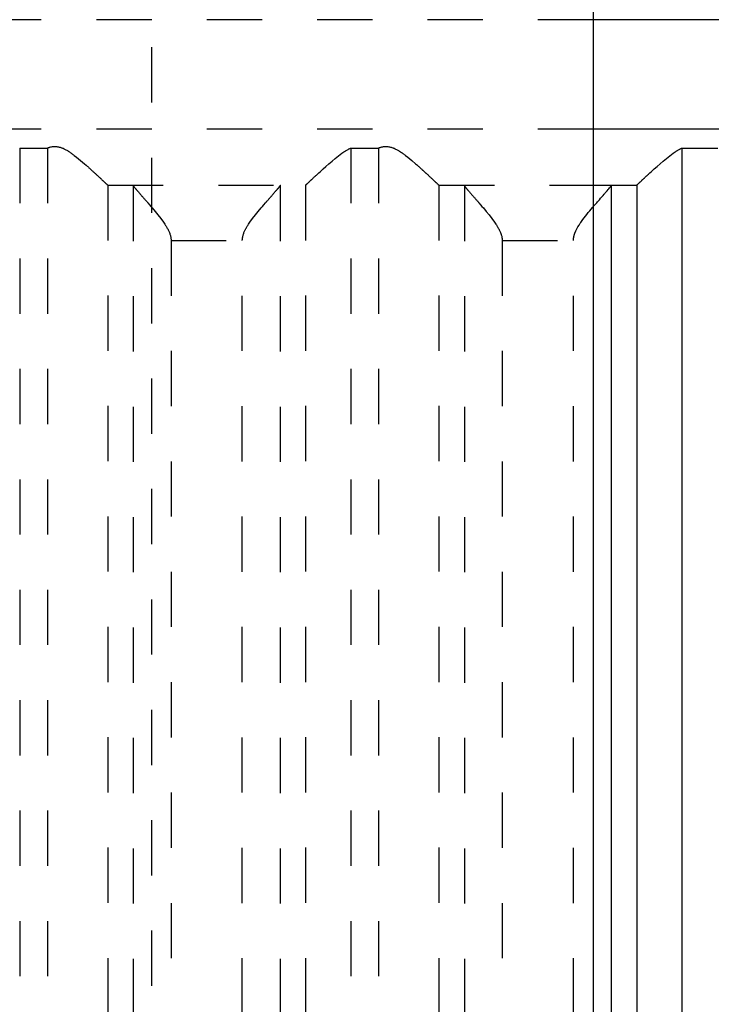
# Model space of a CAD drawing. Extents: x -70 to 70, y -1 to 571.
# Tile 10 of 14: x 6 to 18, y 234 to 252. Entities that reach past the tile are written whole.
import ezdxf

# ---------------------------------------------------------------- set-up
doc = ezdxf.new("R2010")
doc.units = 0
doc.linetypes.add('DASHED', pattern=[2, 1, -1])
doc.layers.add('AM_0', color=7, linetype='CONTINUOUS')
doc.layers.add('AM_3', color=7, linetype='DASHED')

msp = doc.modelspace()

# ---------------------------------------------------------------- linework, layer by layer
at = {"layer": 'AM_0', "color": 7, "linetype": 'CONTINUOUS'}
for p, q in [((16, 394.2), (16, 134)), ((27, 251.5), (16, 251.5)), ((23.7, 249.517), (16, 249.517)), ((17.608, 249.174), (17.608, 202.5)), ((17.608, 249.174), (18.26, 249.174)), ((16, 248.5), (16.783, 248.5)), ((16.326, 248.49), (16.326, 202.51)), ((16.79, 248.503), (16.79, 202.5))]:
    msp.add_line(p, q, dxfattribs=at)
for points in [[(16.79, 248.503, 0), (16.79, 248.504, 0), (16.792, 248.505, 0), (16.793, 248.506, 0), (16.794, 248.507, 0), (16.795, 248.508, 0), (16.797, 248.51, 0), (16.799, 248.512, 0), (16.801, 248.514, 0), (16.804, 248.516, 0), (16.807, 248.519, 0), (16.808, 248.52, 0), (16.809, 248.522, 0), (16.813, 248.524, 0), (16.816, 248.527, 0), (16.819, 248.531, 0), (16.823, 248.534, 0), (16.827, 248.537, 0), (16.828, 248.539, 0), (16.83, 248.541, 0), (16.835, 248.545, 0), (16.839, 248.549, 0), (16.841, 248.551, 0), (16.843, 248.553, 0), (16.848, 248.558, 0), (16.853, 248.562, 0), (16.855, 248.564, 0), (16.858, 248.567, 0), (16.863, 248.571, 0), (16.868, 248.576, 0), (16.873, 248.581, 0), (16.879, 248.586, 0), (16.884, 248.592, 0), (16.887, 248.594, 0), (16.89, 248.597, 0), (16.896, 248.603, 0), (16.902, 248.608, 0), (16.908, 248.614, 0), (16.915, 248.62, 0), (16.921, 248.626, 0), (16.924, 248.629, 0), (16.928, 248.632, 0), (16.934, 248.639, 0), (16.941, 248.645, 0), (16.948, 248.651, 0), (16.955, 248.658, 0), (16.962, 248.664, 0), (16.966, 248.668, 0), (16.969, 248.671, 0), (16.976, 248.678, 0), (16.984, 248.685, 0), (16.991, 248.691, 0), (16.999, 248.698, 0), (17.006, 248.705, 0), (17.01, 248.709, 0), (17.014, 248.712, 0), (17.022, 248.72, 0), (17.029, 248.727, 0), (17.057, 248.752, 0), (17.081, 248.774, 0), (17.106, 248.796, 0), (17.158, 248.843, 0), (17.212, 248.891, 0), (17.269, 248.94, 0), (17.327, 248.988, 0), (17.387, 249.036, 0), (17.418, 249.059, 0), (17.448, 249.081, 0), (17.484, 249.106, 0), (17.495, 249.112, 0), (17.505, 249.119, 0), (17.511, 249.122, 0), (17.516, 249.126, 0), (17.526, 249.132, 0), (17.537, 249.138, 0), (17.548, 249.144, 0), (17.558, 249.15, 0), (17.569, 249.156, 0), (17.575, 249.158, 0), (17.58, 249.161, 0), (17.591, 249.166, 0), (17.602, 249.171, 0), (17.608, 249.174, 0)], [(16, 248.11, 0), (16.013, 248.126, 0), (16.039, 248.155, 0), (16.064, 248.184, 0), (16.076, 248.198, 0), (16.088, 248.212, 0), (16.112, 248.24, 0), (16.135, 248.266, 0), (16.158, 248.291, 0), (16.179, 248.316, 0), (16.2, 248.339, 0), (16.209, 248.35, 0), (16.219, 248.362, 0), (16.238, 248.383, 0), (16.255, 248.403, 0), (16.271, 248.422, 0), (16.286, 248.439, 0), (16.298, 248.454, 0), (16.304, 248.461, 0), (16.309, 248.467, 0), (16.317, 248.478, 0), (16.324, 248.487, 0), (16.326, 248.49, 0)], [(16.326, 248.49, 0), (16.328, 248.493, 0), (16.332, 248.498, 0), (16.336, 248.5, 0), (16.338, 248.5, 0)], [(16.783, 248.5, 0), (16.784, 248.5, 0), (16.786, 248.501, 0), (16.789, 248.502, 0), (16.79, 248.503, 0)]]:
    msp.add_polyline3d(points, dxfattribs=at)
at = {"layer": 'AM_3', "color": 6, "linetype": 'DASHED'}
for p, q in [((8, 164), (8, 444)), ((16, 251.5), (-16, 251.5)), ((16, 249.517), (-16, 249.517)), ((5.608, 249.174), (5.608, 202.5)), ((5.608, 249.174), (6.109, 249.174)), ((6.109, 249.174), (6.109, 202.5)), ((11.608, 249.174), (12.109, 249.174)), ((11.608, 249.174), (11.608, 202.5)), ((12.109, 249.174), (12.109, 202.5)), ((7.203, 248.503), (7.203, 202.5)), ((7.21, 248.5), (10.783, 248.5)), ((7.667, 248.49), (7.667, 202.51)), ((10.326, 248.49), (10.326, 202.51)), ((10.79, 248.503), (10.79, 202.5)), ((13.203, 248.503), (13.203, 202.5)), ((13.21, 248.5), (16, 248.5)), ((13.667, 248.49), (13.667, 202.51)), ((8.351, 247.5), (9.642, 247.5)), ((8.351, 247.5), (8.351, 203.5)), ((9.642, 203.5), (9.642, 247.5)), ((14.351, 247.5), (15.642, 247.5)), ((14.351, 247.5), (14.351, 203.5)), ((15.642, 203.5), (15.642, 247.5))]:
    msp.add_line(p, q, dxfattribs=at)
for points in [[(6.109, 249.174, 0), (6.116, 249.176, 0), (6.129, 249.182, 0), (6.143, 249.187, 0), (6.15, 249.189, 0), (6.157, 249.191, 0), (6.172, 249.195, 0), (6.186, 249.198, 0), (6.201, 249.201, 0), (6.217, 249.203, 0), (6.232, 249.204, 0), (6.24, 249.204, 0), (6.249, 249.204, 0), (6.265, 249.204, 0), (6.28, 249.202, 0), (6.295, 249.2, 0), (6.31, 249.198, 0), (6.325, 249.194, 0), (6.332, 249.192, 0), (6.339, 249.19, 0), (6.353, 249.186, 0), (6.367, 249.181, 0), (6.374, 249.178, 0), (6.381, 249.175, 0), (6.394, 249.17, 0), (6.408, 249.163, 0), (6.414, 249.16, 0), (6.421, 249.157, 0), (6.434, 249.15, 0), (6.447, 249.143, 0), (6.46, 249.136, 0), (6.473, 249.128, 0), (6.486, 249.12, 0), (6.492, 249.116, 0), (6.498, 249.112, 0), (6.511, 249.104, 0), (6.524, 249.096, 0), (6.536, 249.087, 0), (6.548, 249.078, 0), (6.561, 249.069, 0), (6.567, 249.065, 0), (6.573, 249.06, 0), (6.586, 249.051, 0), (6.598, 249.042, 0), (6.64, 249.009, 0), (6.712, 248.95, 0), (6.781, 248.891, 0), (6.814, 248.862, 0), (6.82, 248.857, 0), (6.83, 248.847, 0), (6.841, 248.838, 0), (6.846, 248.833, 0), (6.852, 248.828, 0), (6.862, 248.819, 0), (6.873, 248.809, 0), (6.883, 248.8, 0), (6.893, 248.791, 0), (6.903, 248.782, 0), (6.908, 248.777, 0), (6.913, 248.773, 0), (6.923, 248.764, 0), (6.932, 248.755, 0), (6.942, 248.746, 0), (6.952, 248.738, 0), (6.961, 248.729, 0), (6.966, 248.725, 0), (6.97, 248.72, 0), (6.98, 248.712, 0), (6.989, 248.703, 0), (6.998, 248.695, 0), (7.007, 248.686, 0), (7.016, 248.678, 0), (7.021, 248.674, 0), (7.025, 248.67, 0), (7.034, 248.662, 0), (7.042, 248.654, 0), (7.05, 248.646, 0), (7.059, 248.639, 0), (7.067, 248.631, 0), (7.071, 248.627, 0), (7.075, 248.624, 0), (7.082, 248.616, 0), (7.09, 248.609, 0), (7.097, 248.602, 0), (7.104, 248.596, 0), (7.111, 248.589, 0), (7.115, 248.586, 0), (7.118, 248.583, 0), (7.125, 248.577, 0), (7.131, 248.571, 0), (7.134, 248.568, 0), (7.137, 248.565, 0), (7.143, 248.56, 0), (7.149, 248.554, 0), (7.151, 248.552, 0), (7.154, 248.549, 0), (7.159, 248.544, 0), (7.164, 248.54, 0), (7.169, 248.535, 0), (7.173, 248.531, 0), (7.177, 248.527, 0), (7.179, 248.526, 0), (7.181, 248.524, 0), (7.185, 248.52, 0), (7.188, 248.517, 0), (7.191, 248.514, 0), (7.194, 248.512, 0), (7.197, 248.509, 0), (7.198, 248.508, 0), (7.199, 248.507, 0), (7.201, 248.505, 0), (7.203, 248.504, 0), (7.203, 248.503, 0)], [(10.79, 248.503, 0), (10.79, 248.504, 0), (10.792, 248.505, 0), (10.793, 248.506, 0), (10.794, 248.507, 0), (10.795, 248.508, 0), (10.797, 248.51, 0), (10.799, 248.512, 0), (10.801, 248.514, 0), (10.804, 248.516, 0), (10.807, 248.519, 0), (10.808, 248.52, 0), (10.809, 248.522, 0), (10.813, 248.524, 0), (10.816, 248.527, 0), (10.819, 248.531, 0), (10.823, 248.534, 0), (10.827, 248.537, 0), (10.828, 248.539, 0), (10.83, 248.541, 0), (10.835, 248.545, 0), (10.839, 248.549, 0), (10.841, 248.551, 0), (10.843, 248.553, 0), (10.848, 248.558, 0), (10.853, 248.562, 0), (10.855, 248.564, 0), (10.858, 248.567, 0), (10.863, 248.571, 0), (10.868, 248.576, 0), (10.873, 248.581, 0), (10.879, 248.586, 0), (10.884, 248.592, 0), (10.887, 248.594, 0), (10.89, 248.597, 0), (10.896, 248.603, 0), (10.902, 248.608, 0), (10.908, 248.614, 0), (10.915, 248.62, 0), (10.921, 248.626, 0), (10.924, 248.629, 0), (10.928, 248.632, 0), (10.934, 248.639, 0), (10.941, 248.645, 0), (10.948, 248.651, 0), (10.955, 248.658, 0), (10.962, 248.664, 0), (10.966, 248.668, 0), (10.969, 248.671, 0), (10.976, 248.678, 0), (10.984, 248.685, 0), (10.991, 248.691, 0), (10.999, 248.698, 0), (11.006, 248.705, 0), (11.01, 248.709, 0), (11.014, 248.712, 0), (11.022, 248.72, 0), (11.029, 248.727, 0), (11.057, 248.752, 0), (11.081, 248.774, 0), (11.106, 248.796, 0), (11.158, 248.843, 0), (11.212, 248.891, 0), (11.269, 248.94, 0), (11.327, 248.988, 0), (11.387, 249.036, 0), (11.418, 249.059, 0), (11.448, 249.081, 0), (11.484, 249.106, 0), (11.495, 249.112, 0), (11.505, 249.119, 0), (11.511, 249.122, 0), (11.516, 249.126, 0), (11.526, 249.132, 0), (11.537, 249.138, 0), (11.548, 249.144, 0), (11.558, 249.15, 0), (11.569, 249.156, 0), (11.575, 249.158, 0), (11.58, 249.161, 0), (11.591, 249.166, 0), (11.602, 249.171, 0), (11.608, 249.174, 0)], [(12.109, 249.174, 0), (12.116, 249.176, 0), (12.129, 249.182, 0), (12.143, 249.187, 0), (12.15, 249.189, 0), (12.157, 249.191, 0), (12.172, 249.195, 0), (12.186, 249.198, 0), (12.201, 249.201, 0), (12.217, 249.203, 0), (12.232, 249.204, 0), (12.24, 249.204, 0), (12.249, 249.204, 0), (12.265, 249.204, 0), (12.28, 249.202, 0), (12.295, 249.2, 0), (12.31, 249.198, 0), (12.325, 249.194, 0), (12.332, 249.192, 0), (12.339, 249.19, 0), (12.353, 249.186, 0), (12.367, 249.181, 0), (12.374, 249.178, 0), (12.381, 249.175, 0), (12.394, 249.17, 0), (12.408, 249.163, 0), (12.414, 249.16, 0), (12.421, 249.157, 0), (12.434, 249.15, 0), (12.447, 249.143, 0), (12.46, 249.136, 0), (12.473, 249.128, 0), (12.486, 249.12, 0), (12.492, 249.116, 0), (12.498, 249.112, 0), (12.511, 249.104, 0), (12.524, 249.096, 0), (12.536, 249.087, 0), (12.548, 249.078, 0), (12.561, 249.069, 0), (12.567, 249.065, 0), (12.573, 249.06, 0), (12.586, 249.051, 0), (12.598, 249.042, 0), (12.64, 249.009, 0), (12.712, 248.95, 0), (12.781, 248.891, 0), (12.814, 248.862, 0), (12.82, 248.857, 0), (12.83, 248.847, 0), (12.841, 248.838, 0), (12.846, 248.833, 0), (12.852, 248.828, 0), (12.862, 248.819, 0), (12.873, 248.81, 0), (12.883, 248.8, 0), (12.893, 248.791, 0), (12.903, 248.782, 0), (12.908, 248.777, 0), (12.913, 248.773, 0), (12.923, 248.764, 0), (12.932, 248.755, 0), (12.942, 248.747, 0), (12.952, 248.738, 0), (12.961, 248.729, 0), (12.966, 248.725, 0), (12.97, 248.72, 0), (12.98, 248.712, 0), (12.989, 248.703, 0), (12.998, 248.695, 0), (13.007, 248.687, 0), (13.016, 248.678, 0), (13.02, 248.674, 0), (13.025, 248.67, 0), (13.034, 248.662, 0), (13.042, 248.654, 0), (13.05, 248.646, 0), (13.059, 248.639, 0), (13.067, 248.631, 0), (13.071, 248.627, 0), (13.075, 248.624, 0), (13.082, 248.616, 0), (13.09, 248.609, 0), (13.097, 248.603, 0), (13.104, 248.596, 0), (13.111, 248.589, 0), (13.115, 248.586, 0), (13.118, 248.583, 0), (13.125, 248.577, 0), (13.131, 248.571, 0), (13.134, 248.568, 0), (13.137, 248.565, 0), (13.143, 248.56, 0), (13.149, 248.554, 0), (13.151, 248.552, 0), (13.154, 248.549, 0), (13.159, 248.544, 0), (13.164, 248.54, 0), (13.169, 248.535, 0), (13.173, 248.531, 0), (13.177, 248.527, 0), (13.179, 248.526, 0), (13.181, 248.524, 0), (13.185, 248.52, 0), (13.188, 248.517, 0), (13.191, 248.514, 0), (13.194, 248.512, 0), (13.197, 248.509, 0), (13.198, 248.508, 0), (13.199, 248.507, 0), (13.201, 248.505, 0), (13.203, 248.504, 0), (13.203, 248.503, 0)], [(7.203, 248.503, 0), (7.204, 248.502, 0), (7.207, 248.501, 0), (7.209, 248.5, 0), (7.21, 248.5, 0)], [(7.655, 248.5, 0), (7.657, 248.5, 0), (7.661, 248.498, 0), (7.665, 248.493, 0), (7.667, 248.49, 0)], [(7.667, 248.49, 0), (7.668, 248.489, 0), (7.669, 248.487, 0), (7.671, 248.484, 0), (7.672, 248.483, 0), (7.673, 248.481, 0), (7.675, 248.478, 0), (7.678, 248.475, 0), (7.681, 248.471, 0), (7.684, 248.467, 0), (7.687, 248.463, 0), (7.689, 248.461, 0), (7.691, 248.459, 0), (7.694, 248.455, 0), (7.698, 248.45, 0), (7.702, 248.445, 0), (7.706, 248.44, 0), (7.711, 248.435, 0), (7.713, 248.432, 0), (7.716, 248.429, 0), (7.72, 248.423, 0), (7.725, 248.417, 0), (7.728, 248.414, 0), (7.731, 248.411, 0), (7.736, 248.405, 0), (7.742, 248.399, 0), (7.744, 248.396, 0), (7.747, 248.392, 0), (7.753, 248.386, 0), (7.759, 248.379, 0), (7.765, 248.372, 0), (7.771, 248.365, 0), (7.777, 248.357, 0), (7.781, 248.354, 0), (7.784, 248.35, 0), (7.79, 248.343, 0), (7.797, 248.335, 0), (7.804, 248.328, 0), (7.81, 248.32, 0), (7.817, 248.312, 0), (7.821, 248.308, 0), (7.824, 248.304, 0), (7.831, 248.296, 0), (7.838, 248.288, 0), (7.846, 248.28, 0), (7.853, 248.271, 0), (7.86, 248.263, 0), (7.864, 248.259, 0), (7.868, 248.254, 0), (7.876, 248.246, 0), (7.883, 248.237, 0), (7.891, 248.228, 0), (7.899, 248.219, 0), (7.907, 248.21, 0), (7.911, 248.205, 0), (7.915, 248.201, 0), (7.923, 248.191, 0), (7.931, 248.182, 0), (7.96, 248.149, 0), (7.985, 248.119, 0), (8.01, 248.09, 0), (8.062, 248.028, 0), (8.114, 247.965, 0), (8.164, 247.9, 0), (8.212, 247.834, 0), (8.239, 247.795, 0), (8.246, 247.784, 0), (8.253, 247.772, 0), (8.257, 247.767, 0), (8.26, 247.761, 0), (8.267, 247.75, 0), (8.274, 247.738, 0), (8.277, 247.732, 0), (8.281, 247.726, 0), (8.287, 247.715, 0), (8.293, 247.703, 0), (8.296, 247.697, 0), (8.299, 247.691, 0), (8.305, 247.679, 0), (8.311, 247.667, 0), (8.316, 247.655, 0), (8.321, 247.643, 0), (8.326, 247.63, 0), (8.328, 247.624, 0), (8.33, 247.617, 0), (8.335, 247.605, 0), (8.338, 247.592, 0), (8.342, 247.578, 0), (8.344, 247.565, 0), (8.347, 247.551, 0), (8.348, 247.544, 0), (8.349, 247.537, 0), (8.35, 247.522, 0), (8.351, 247.508, 0), (8.351, 247.5, 0)], [(9.642, 247.5, 0), (9.642, 247.508, 0), (9.643, 247.522, 0), (9.644, 247.537, 0), (9.645, 247.544, 0), (9.646, 247.551, 0), (9.649, 247.565, 0), (9.651, 247.578, 0), (9.655, 247.592, 0), (9.658, 247.605, 0), (9.663, 247.617, 0), (9.665, 247.624, 0), (9.667, 247.63, 0), (9.672, 247.643, 0), (9.677, 247.655, 0), (9.682, 247.667, 0), (9.688, 247.679, 0), (9.694, 247.691, 0), (9.697, 247.697, 0), (9.7, 247.703, 0), (9.706, 247.715, 0), (9.712, 247.726, 0), (9.716, 247.732, 0), (9.719, 247.738, 0), (9.726, 247.75, 0), (9.733, 247.761, 0), (9.736, 247.767, 0), (9.74, 247.772, 0), (9.747, 247.784, 0), (9.754, 247.795, 0), (9.781, 247.834, 0), (9.829, 247.9, 0), (9.879, 247.965, 0), (9.931, 248.028, 0), (9.983, 248.09, 0), (10.008, 248.119, 0), (10.033, 248.149, 0), (10.062, 248.182, 0), (10.07, 248.191, 0), (10.078, 248.201, 0), (10.082, 248.205, 0), (10.086, 248.21, 0), (10.094, 248.219, 0), (10.102, 248.228, 0), (10.11, 248.237, 0), (10.117, 248.246, 0), (10.125, 248.254, 0), (10.129, 248.259, 0), (10.133, 248.263, 0), (10.14, 248.271, 0), (10.147, 248.28, 0), (10.155, 248.288, 0), (10.162, 248.296, 0), (10.169, 248.304, 0), (10.172, 248.308, 0), (10.176, 248.312, 0), (10.183, 248.32, 0), (10.189, 248.328, 0), (10.196, 248.335, 0), (10.203, 248.343, 0), (10.209, 248.35, 0), (10.212, 248.354, 0), (10.216, 248.357, 0), (10.222, 248.365, 0), (10.228, 248.372, 0), (10.234, 248.379, 0), (10.24, 248.386, 0), (10.246, 248.392, 0), (10.249, 248.396, 0), (10.251, 248.399, 0), (10.257, 248.405, 0), (10.262, 248.411, 0), (10.265, 248.414, 0), (10.268, 248.417, 0), (10.273, 248.423, 0), (10.277, 248.429, 0), (10.28, 248.432, 0), (10.282, 248.435, 0), (10.287, 248.44, 0), (10.291, 248.445, 0), (10.295, 248.45, 0), (10.299, 248.455, 0), (10.302, 248.459, 0), (10.304, 248.461, 0), (10.306, 248.463, 0), (10.309, 248.467, 0), (10.312, 248.471, 0), (10.315, 248.475, 0), (10.318, 248.478, 0), (10.32, 248.481, 0), (10.321, 248.483, 0), (10.322, 248.484, 0), (10.324, 248.487, 0), (10.325, 248.489, 0), (10.326, 248.49, 0)], [(10.326, 248.49, 0), (10.328, 248.493, 0), (10.332, 248.498, 0), (10.336, 248.5, 0), (10.338, 248.5, 0)], [(10.783, 248.5, 0), (10.784, 248.5, 0), (10.786, 248.501, 0), (10.789, 248.502, 0), (10.79, 248.503, 0)], [(13.203, 248.503, 0), (13.204, 248.502, 0), (13.207, 248.501, 0), (13.209, 248.5, 0), (13.21, 248.5, 0)], [(13.655, 248.5, 0), (13.657, 248.5, 0), (13.661, 248.498, 0), (13.665, 248.493, 0), (13.667, 248.49, 0)], [(13.667, 248.49, 0), (13.668, 248.489, 0), (13.669, 248.487, 0), (13.671, 248.484, 0), (13.672, 248.483, 0), (13.673, 248.481, 0), (13.675, 248.478, 0), (13.678, 248.475, 0), (13.681, 248.471, 0), (13.684, 248.467, 0), (13.687, 248.463, 0), (13.689, 248.461, 0), (13.691, 248.459, 0), (13.694, 248.455, 0), (13.698, 248.45, 0), (13.702, 248.445, 0), (13.706, 248.44, 0), (13.711, 248.435, 0), (13.713, 248.432, 0), (13.716, 248.429, 0), (13.72, 248.423, 0), (13.725, 248.417, 0), (13.728, 248.414, 0), (13.731, 248.411, 0), (13.736, 248.405, 0), (13.742, 248.399, 0), (13.744, 248.396, 0), (13.747, 248.392, 0), (13.753, 248.386, 0), (13.759, 248.379, 0), (13.765, 248.372, 0), (13.771, 248.365, 0), (13.777, 248.357, 0), (13.781, 248.354, 0), (13.784, 248.35, 0), (13.79, 248.343, 0), (13.797, 248.335, 0), (13.804, 248.328, 0), (13.81, 248.32, 0), (13.817, 248.312, 0), (13.821, 248.308, 0), (13.824, 248.304, 0), (13.831, 248.296, 0), (13.838, 248.288, 0), (13.846, 248.28, 0), (13.853, 248.271, 0), (13.86, 248.263, 0), (13.864, 248.259, 0), (13.868, 248.254, 0), (13.876, 248.246, 0), (13.883, 248.237, 0), (13.891, 248.228, 0), (13.899, 248.219, 0), (13.907, 248.21, 0), (13.911, 248.205, 0), (13.915, 248.201, 0), (13.923, 248.191, 0), (13.931, 248.182, 0), (13.96, 248.149, 0), (13.985, 248.119, 0), (14.01, 248.09, 0), (14.062, 248.028, 0), (14.114, 247.965, 0), (14.164, 247.9, 0), (14.212, 247.834, 0), (14.239, 247.795, 0), (14.246, 247.784, 0), (14.253, 247.772, 0), (14.257, 247.767, 0), (14.26, 247.761, 0), (14.267, 247.75, 0), (14.274, 247.738, 0), (14.277, 247.732, 0), (14.281, 247.726, 0), (14.287, 247.715, 0), (14.293, 247.703, 0), (14.296, 247.697, 0), (14.299, 247.691, 0), (14.305, 247.679, 0), (14.311, 247.667, 0), (14.316, 247.655, 0), (14.321, 247.643, 0), (14.326, 247.63, 0), (14.328, 247.624, 0), (14.33, 247.617, 0), (14.335, 247.605, 0), (14.338, 247.592, 0), (14.342, 247.578, 0), (14.344, 247.565, 0), (14.347, 247.551, 0), (14.348, 247.544, 0), (14.349, 247.537, 0), (14.35, 247.522, 0), (14.351, 247.508, 0), (14.351, 247.5, 0)], [(15.642, 247.5, 0), (15.642, 247.504, 0), (15.642, 247.511, 0), (15.643, 247.518, 0), (15.643, 247.522, 0), (15.643, 247.526, 0), (15.644, 247.533, 0), (15.645, 247.54, 0), (15.646, 247.547, 0), (15.647, 247.553, 0), (15.648, 247.56, 0), (15.648, 247.564, 0), (15.649, 247.567, 0), (15.65, 247.574, 0), (15.652, 247.58, 0), (15.654, 247.587, 0), (15.655, 247.593, 0), (15.657, 247.6, 0), (15.658, 247.603, 0), (15.659, 247.606, 0), (15.661, 247.612, 0), (15.663, 247.619, 0), (15.664, 247.622, 0), (15.665, 247.625, 0), (15.667, 247.631, 0), (15.67, 247.637, 0), (15.671, 247.64, 0), (15.672, 247.643, 0), (15.675, 247.65, 0), (15.677, 247.656, 0), (15.686, 247.677, 0), (15.704, 247.712, 0), (15.723, 247.746, 0), (15.744, 247.779, 0), (15.766, 247.813, 0), (15.777, 247.829, 0), (15.789, 247.845, 0), (15.813, 247.878, 0), (15.837, 247.91, 0), (15.861, 247.942, 0), (15.886, 247.973, 0), (15.912, 248.005, 0), (15.924, 248.02, 0), (15.937, 248.035, 0), (15.963, 248.066, 0), (15.988, 248.096, 0), (16, 248.11, 0)]]:
    msp.add_polyline3d(points, dxfattribs=at)

doc.saveas('drawing.dxf')
